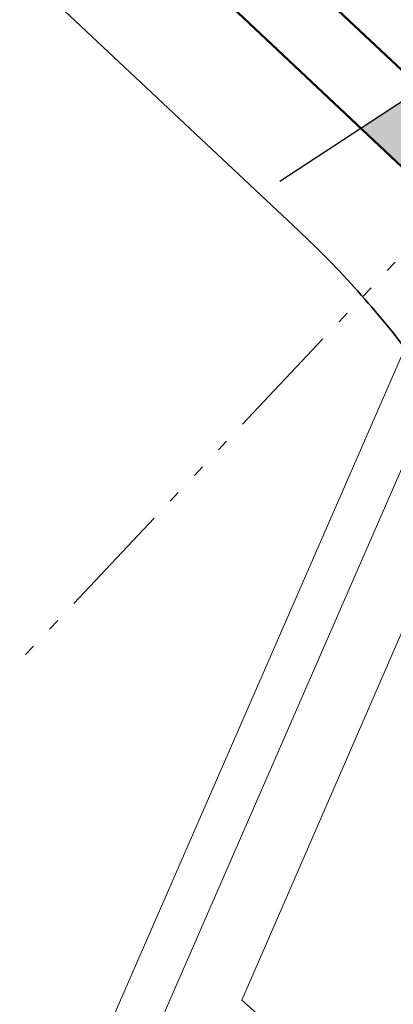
# Model space of a CAD drawing. Header units: metres. Extents: x 63663 to 67388, y 393975 to 407310.
# Tile 22 of 49: x 66404 to 66420, y 402476 to 402518. Entities that reach past the tile are written whole.
import ezdxf

# ---------------------------------------------------------------- set-up
doc = ezdxf.new("R2010")
doc.units = ezdxf.units.M
doc.linetypes.add('SECTIEGRENS', pattern=[10.5, 5, -1, 0.5, -1, 0.5, -1, 0.5, -1])
for name, color, linetype, lineweight in [('maatvoering-leadr', 7, 'Continuous', 30), ('sn-arcering_kreukelberm', 253, 'Continuous', 0), ('sn-arcering_lgrijs', 9, 'Continuous', 20), ('TM-Glooiing', 4, 'Continuous', 50), ('TM-invloedsgrens', 6, 'SECTIEGRENS', 20), ('TM-Kreukelberm', 43, 'Continuous', 50), ('TM-Werkgrens', 62, 'PBZ-WERKGRENS', 35)]:
    doc.layers.add(name, color=color, linetype=linetype, lineweight=lineweight)
doc.layers.add('TM-Arcrand', color=206, linetype='Continuous', plot=False)
doc.styles.add('StagCAD', font='StagCAD.ttf')
doc.linetypes.add('PBZ-WERKGRENS', pattern='A,5.5,-1.05,["O",StagCAD,S=2,R=0,X=0,Y=-1],-3.45', length=10)
doc.dimstyles.new('leader 1_1000', dxfattribs={"dimtxt": 2.5, "dimasz": 3, "dimexe": 0, "dimexo": 0, "dimgap": 1, "dimtad": 1, "dimrnd": 0.001, "dimzin": 1, "dimdsep": 46, "dimtxsty": 'StagCAD', "dimblk1": 'RAD_PIJL', "dimblk2": 'RAD_PIJL', "dimsah": 1, "dimcen": 0.09, "dimse1": 1, "dimse2": 1, "dimclrd": 1, "dimclre": 1, "dimclrt": 7, "dimazin": 0, "dimtfac": 1, "dimtix": 1, "dimtmove": 0, "dimatfit": 0, "dimfxl": 1, "dimtvp": 0.8299999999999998, "dimtolj": 1, "dimtzin": 0, "dimlwd": 15, "dimarcsym": 0})

# ---------------------------------------------------------------- blocks, each defined once
blk = doc.blocks.new('RAD_PIJL')
at = {"color": 1, "linetype": 'Continuous'}
blk.add_solid([(-2.828427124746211, -0.75), (-2.828427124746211, 0.75), (0, 0)], dxfattribs=at)

msp = doc.modelspace()

# ---------------------------------------------------------------- hatches: boundary and pattern name
at = {"layer": 'sn-arcering_kreukelberm'}
h = msp.add_hatch(dxfattribs=at)
h.set_pattern_fill('GRAVEL', color=256, scale=0.1, angle=284.09, style=0)
h.set_pattern_definition([(108.9590068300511, (229477.9455257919, 531459.9690300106), (-5.057692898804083, 14.43226394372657), [0.17086072, -16.9152418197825]), (65.91596033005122, (229477.8900144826, 531460.1306220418), (-6.290818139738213, -13.93901385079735), [0.29320236, -29.027024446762]), (13.4566664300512, (229478.009663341, 531460.3983004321), (-18.37958032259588, -4.31762980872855), [0.20674076, -20.46736139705]), (148.2199083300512, (229477.9726489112, 531460.9854616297), (21.5870215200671, -13.4451999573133), [0.26700226, -26.43321871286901]), (173.7798735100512, (229477.74567681, 531461.126081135), (16.40601609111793, -1.850063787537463), [0.26181685, -25.919903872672]), (238.219908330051, (229477.4854009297, 531461.1544486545), (13.4451999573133, 21.5870215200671), [0.26700226, -26.43321871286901]), (278.640459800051, (229477.3447814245, 531460.9274765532), (-3.084128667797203, 20.59995753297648), [0.35309683, -34.95655765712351]), (313.201547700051, (229477.3978283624, 531460.5783874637), (20.10689532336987, -21.33983271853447), [0.33335976, -33.0026283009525]), (2.375784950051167, (229477.6260354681, 531460.3353847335), (19.36645639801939, 0.8637514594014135), [0.2679065, -26.522772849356]), (56.18257763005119, (229477.8937119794, 531460.3464903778), (-7.894444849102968, -11.59532408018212), [0.30585664, -14.986968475]), (103.3436571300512, (229478.0639358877, 531460.6006006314), (-4.811067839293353, 20.10651949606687), [0.3955389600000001, -39.15838625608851]), (19.76029416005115, (229477.3509639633, 531459.8925424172), (10.97838559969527, 4.070816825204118), [0.13500227, -13.365282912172]), (52.41545373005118, (229477.478017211, 531459.9381849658), (-10.23813458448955, -13.19895072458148), [0.25684099, -25.42731949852]), (105.9462193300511, (229477.6346729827, 531460.1417201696), (-1.110188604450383, 0.6167505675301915), [0.17960467, -1.616446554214]), (84.14480984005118, (229477.811068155, 531460.1454233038), (-0.8633756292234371, -6.784444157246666), [0.09672066, -9.575311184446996]), (172.7476288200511, (229477.8209350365, 531460.2416390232), (3.947316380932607, -0.7400630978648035), [0.13678281, -6.702376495]), (271.9099758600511, (229477.6852461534, 531460.2589065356), (0.3701255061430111, -4.564066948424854), [0.2221598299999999, -7.183149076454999]), (42.51127051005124, (229477.6926505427, 531460.036870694), (-2.343689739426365, -1.603626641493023), [0.16064357, -3.855449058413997]), (257.3357596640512, (229478.1786503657, 531460.8855484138), (-2.836939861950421, -12.95213774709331), [0.225044, -22.2794133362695]), (311.2923952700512, (229478.1293121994, 531460.6659788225), (-9.745072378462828, 11.22501066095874), [0.18879947, -18.69110783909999]), (174.144809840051, (229477.9146882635, 531459.9135205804), (6.784444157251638, -0.8633756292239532), [0.19344005, -9.478591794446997]), (224.556679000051, (229477.7222568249, 531459.9332543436), (9.49807148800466, 9.251634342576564), [0.225044, -22.27941333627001]), (220.390174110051, (229477.4903334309, 531461.2679337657), (5.304130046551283, 4.317441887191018), [0.2170176, -10.633867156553]), (175.7213599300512, (229477.3250420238, 531461.1273086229), (15.2958274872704, -1.233313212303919), [0.18183606, -18.00179669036]), (307.7476288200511, (229476.7983321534, 531460.5191692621), (4.317441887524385, -5.304130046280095), [0.19344005, -9.478591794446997]), (258.3002439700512, (229476.916753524, 531460.3662128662), (3.577002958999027, 16.8994541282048), [0.21289137, -21.0761879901]), (310.3901741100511, (229477.1005399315, 531461.0631616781), (-4.317441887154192, 5.304130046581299), [0.1085088, -10.742375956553]), (342.2561518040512, (229476.8353371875, 531460.5857805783), (5.057504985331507, -1.356813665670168), [0.0647573, -6.410997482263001]), (46.90997586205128, (229476.8970141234, 531460.5660449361), (-2.960440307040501, -2.713815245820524), [0.26181685, -4.9745272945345]), (66.95522529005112, (229477.0758736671, 531460.7572451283), (-5.057317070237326, -11.71863661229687), [0.2426335, -24.0206824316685]), (184.6362868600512, (229477.585329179, 531460.3144140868), (2.83712777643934, -0.1233125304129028), [0.18316194, -4.395888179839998]), (234.1034459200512, (229477.4027665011, 531460.2996090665), (-12.70513685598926, -17.63970514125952), [0.31977838, -31.6580045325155]), (301.8916152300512, (229477.2152732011, 531460.0405644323), (-5.304317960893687, 8.758008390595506), [0.13075412, -12.944696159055]), (330.9462193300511, (229477.2843526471, 531459.9295474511), (1.72693917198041, 0.4934380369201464), [0.0762, -1.193799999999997]), (1.202656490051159, (229477.1215143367, 531460.7609463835), (-10.23832250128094, -0.1235004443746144), [0.17643348, -17.4669703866]), (288.9590068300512, (229477.2979095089, 531460.7646495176), (5.057692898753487, -14.43226394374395), [0.3417214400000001, -16.7443810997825]), (240.9462193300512, (229477.4089321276, 531460.4414654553), (0.4934380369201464, -1.72693917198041), [0.3302, -0.9398]), (206.2510658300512, (229477.24857698, 531460.1528164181), (-13.93882590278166, -6.784632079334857), [0.20080478, -19.87965836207]), (135.000823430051, (229477.0684824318, 531460.0639994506), (-3.824003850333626, 3.577190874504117), [0.18491454, -9.060825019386]), (88.59219469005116, (229476.9377260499, 531460.1947520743), (0.6163747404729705, 27.26108915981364), [0.30107255, -29.806232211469]), (56.3722980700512, (229476.9451229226, 531460.4957342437), (9.127945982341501, 13.81570129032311), [0.31851473, -31.53292322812])])
edge = h.paths.add_edge_path()
edge.add_line((66438.18710202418, 402494.8436167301), (66436.1255000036, 402496.7024999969))
edge.add_arc((66444.41756817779, 402505.776369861), 12.29200996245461, 217.6073626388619, 227.5776731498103, ccw=False)
edge.add_line((66434.67969982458, 402498.2752080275), (66429.18382355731, 402505.6348080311))
edge.add_line((66429.18382355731, 402505.6348080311), (66426.87927241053, 402508.7208627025))
edge.add_arc((66394.82954222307, 402484.7873131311), 40.00000000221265, 36.75101103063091, 46.76763233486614)
edge.add_line((66422.22789451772, 402513.9305849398), (66420.75505357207, 402515.3152412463))
edge.add_line((66420.75505357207, 402515.3152412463), (66418.1762120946, 402513.6220891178))
edge.add_line((66418.1762120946, 402513.6220891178), (66420.17301809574, 402511.7448395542))
edge.add_arc((66394.77380116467, 402484.7336355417), 37.07728904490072, 35.39340791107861, 46.761690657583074, ccw=False)
edge.add_line((66424.99900099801, 402506.2083336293), (66426.7800937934, 402503.8397918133))
edge.add_line((66426.7800937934, 402503.8397918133), (66432.28865292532, 402496.4632080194))
edge.add_arc((66444.41756816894, 402505.7763698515), 15.29200994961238, 217.5187798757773, 227.5776731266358)
edge.add_line((66434.10172971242, 402494.4879224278), (66435.59150014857, 402493.1394604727))
edge.add_line((66435.59150014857, 402493.1394604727), (66438.18710202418, 402494.8436167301))
h.paths.add_polyline_path([(66425.54013841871, 402505.5116035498), (66428.32406254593, 402502.2921975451), (66429.96455941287, 402504.0425879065), (66426.89270844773, 402506.9799412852)], flags=16)
at = {"layer": 'sn-arcering_lgrijs'}
h = msp.add_hatch(color=256, dxfattribs=at)
h.dxf.hatch_style = 1
edge = h.paths.add_edge_path()
edge.add_line((65551.68383113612, 403267.4436287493), (65556.79896681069, 403278.4124796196))
edge.add_line((65556.79896681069, 403278.4124796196), (65501.98403396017, 403292.0669708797))
edge.add_arc((65153.17913577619, 401919.7206210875), 1415.980000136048, 75.73928053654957, 77.41508903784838)
edge.add_line((65461.70166963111, 403301.6805361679), (65456.55944140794, 403290.6535882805))
edge.add_arc((65153.17913574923, 401919.7206210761), 1404.100000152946, 75.73812834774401, 77.52184026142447, ccw=False)
edge.add_arc((1544873.313091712, 6342005.496034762), 6120212.589272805, 256.0119559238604, 256.0124633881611)

# ---------------------------------------------------------------- linework, layer by layer
at = {"layer": 'TM-Arcrand'}
msp.add_line((66414.72609933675, 402511.3568991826), (66460.76274179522, 402541.5825023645), dxfattribs=at)
at = {"layer": 'TM-Glooiing'}
msp.add_line((66414.52210705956, 402521.1749973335), (66422.22789451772, 402513.9305849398), dxfattribs=at)
at = {"layer": 'TM-invloedsgrens'}
msp.add_line((66423.76377666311, 402512.273879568), (66391.57997728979, 402478.0667743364), dxfattribs=at)
at = {"layer": 'TM-Kreukelberm'}
msp.add_lwpolyline([(66278.33500421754, 402643.9642417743), (66305.33998241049, 402618.983572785), (66354.97182927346, 402573.0721586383), (66384.70197882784, 402545.0914294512), (66412.46725833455, 402518.9892259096), (66420.17301809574, 402511.7448395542)], dxfattribs=at)
at = {"layer": 'TM-Werkgrens', "flags": 128}
msp.add_lwpolyline([(66264.36812572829, 402731.7463202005, 0.0009445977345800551), (66273.58601188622, 402723.1403330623, -0.0016896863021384), (66307.68314989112, 402691.162736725, -0.0001450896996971), (66308.99166745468, 402689.9265029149, -2.4375471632e-06), (66386.48016710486, 402616.6752614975, -0.0006224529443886), (66410.11475861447, 402594.2770663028, 0.0017743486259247), (66459.0496224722, 402547.9234733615, 0.0054695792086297), (66464.74912171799, 402542.3839999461, 0.0100074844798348), (66467.72718867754, 402539.6675065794, 0.0060327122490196), (66474.20850526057, 402534.125675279, -0.0156299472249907), (66477.48183202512, 402531.2162469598, -0.0315710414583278), (66480.70296614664, 402527.7572721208, -0.0555354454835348), (66483.40199294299, 402523.5990618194, -0.0379726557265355), (66484.6597991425, 402520.529211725, -0.0152318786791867), (66485.62568705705, 402517.2015175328, -0.0211485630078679), (66486.65034734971, 402512.388044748, -0.0630461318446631), (66486.85910894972, 402507.3637097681, -0.0322134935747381), (66486.42671348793, 402504.4793855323, -0.0083653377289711), (66485.46272813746, 402500.3611825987, -0.0109998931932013), (66484.29803523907, 402496.1309342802, -0.0037851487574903), (66484.06528606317, 402495.3737951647, -0.4808377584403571), (66444.0652273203, 402480.1970361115), (66444.06522732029, 402480.1970361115), (66438.42957814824, 402484.1747960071, -0.0190177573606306), (66434.17910510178, 402487.5390456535, -0.0049611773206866), (66432.72212086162, 402488.8104630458, -0.0032493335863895), (66430.63433661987, 402490.693612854, -0.0443711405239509), (66428.18937842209, 402493.3621486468), (66420.34577259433, 402503.8656241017, 0.0431166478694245), (66415.52382824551, 402509.2530171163), (66409.0425104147, 402515.3462735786), (66381.27519352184, 402541.4503935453), (66351.56072939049, 402569.4163602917), (66301.94469455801, 402615.3131476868), (66282.10229408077, 402633.6681500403)], format="xyb", dxfattribs=at)

# ---------------------------------------------------------------- leaders
at = {"layer": 'maatvoering-leadr', "annotation_type": 0, "has_hookline": 1, "hookline_direction": 0, "horizontal_direction": (0.7464493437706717, -0.6654422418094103, 0)}
for points, text_width in [([(66428.8322689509, 402524.3704232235), (66405.18504689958, 402470.1052463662), (66407.4243949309, 402468.1089196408)], 22.625), ([(66427.56339979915, 402516.6226177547), (66409.54729811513, 402475.2871137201), (66411.78664614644, 402473.2907869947)], 35.875), ([(66428.22221890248, 402511.2491915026), (66413.11800783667, 402476.4095275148), (66415.357355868, 402474.4132007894)], 31.875)]:
    msp.add_leader(points, dimstyle='leader 1_1000', override={"dimscale": 0}, dxfattribs=dict(at, text_width=text_width))

doc.saveas('drawing.dxf')
